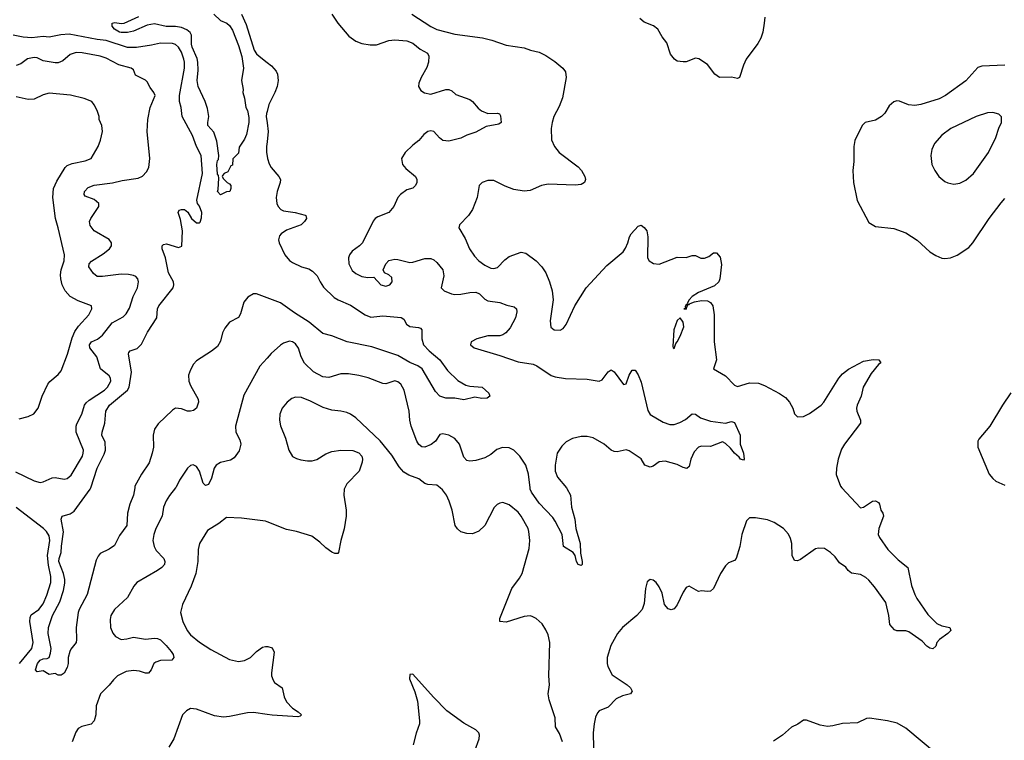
# Model space of a CAD drawing. Header units: inches. Extents: x 1771504 to 1971212, y 471788 to 643615.
# Tile 169 of 256: x 1808354 to 1814906, y 568320 to 573113. Entities that reach past the tile are written whole.
import ezdxf

# ---------------------------------------------------------------- set-up
doc = ezdxf.new("R2010")
doc.units = ezdxf.units.IN
doc.header["$MEASUREMENT"] = 0
for name, color, linetype in [('B8506', 7, 'Continuous'), ('B8507', 7, 'Continuous'), ('B8516', 7, 'Continuous'), ('B8517', 7, 'Continuous')]:
    doc.layers.add(name, color=color, linetype=linetype)

msp = doc.modelspace()

# ---------------------------------------------------------------- linework, layer by layer
at = {"layer": 'B8506', "color": 5}
for points, elevation in [([(1809119.3, 570000), (1809111.4, 569950), (1809087.2, 569890), (1809070.4, 569830.4), (1809066, 569750), (1809017.7, 569682.3), (1808984.9, 569615.1), (1808948.7, 569591.3), (1808890, 569562.9), (1808875.1, 569544.9), (1808862.6, 569517.3), (1808801.7, 569290), (1808749.3, 569190.7), (1808743.6, 569170), (1808730.3, 569070), (1808732.2, 568990), (1808728.4, 568971.6), (1808694.4, 568925.6), (1808687.7, 568910), (1808676.3, 568870), (1808677.1, 568830), (1808670, 568804), (1808650, 568766.6), (1808630, 568752.7), (1808610, 568754), (1808590, 568764), (1808550, 568758), (1808510, 568781.2), (1808470, 568775.3), (1808459, 568790), (1808471.8, 568830), (1808490, 568853.4), (1808510, 568863), (1808536.4, 568863.6), (1808549.3, 568870.7), (1808559.7, 568900.2), (1808562.3, 568930), (1808543.1, 569030), (1808545, 569070), (1808572.7, 569150), (1808619.7, 569240.3), (1808644.1, 569315.9), (1808654.3, 569365.7), (1808655, 569390), (1808645.4, 569430), (1808615, 569510), (1808615.9, 569530), (1808630.6, 569570), (1808632.3, 569612.3), (1808646.2, 569706.2), (1808630, 569792), (1808637.2, 569810), (1808690, 569826.3), (1808715.8, 569844.2), (1808823.7, 569990), (1808826.9, 570000)], 540), ([(1809390.9, 570000), (1809350, 569949.6), (1809328, 569912), (1809311.3, 569870), (1809302.4, 569810), (1809260.3, 569730), (1809245.8, 569690), (1809239.6, 569650), (1809247.7, 569610), (1809262.7, 569582.7), (1809313.1, 569530), (1809320.3, 569510), (1809317.4, 569490), (1809300.3, 569470), (1809270.3, 569450), (1809133.4, 569370), (1809114.2, 569345.8), (1809070.3, 569270), (1808983.7, 569190), (1808960.9, 569150), (1808955.3, 569124.8), (1808958.6, 569070), (1808973.2, 569033.2), (1808992, 569010), (1809030, 568991.2), (1809065.8, 568994.2), (1809110, 569007.3), (1809190, 568992.7), (1809250, 568999.7), (1809270, 568997.2), (1809290, 568987.7), (1809328.9, 568950), (1809362.8, 568910), (1809375.6, 568890), (1809380.4, 568870), (1809366.6, 568853.4), (1809290, 568851.9), (1809259.5, 568840.5), (1809246, 568830), (1809228.8, 568790), (1809210, 568767.6), (1809190, 568767.3), (1809150, 568780.7), (1809110, 568784.6), (1809062.7, 568777.3), (1809005.3, 568750), (1808977.5, 568722.5), (1808950, 568686), (1808892, 568630), (1808863.1, 568550), (1808860.3, 568490), (1808850, 568449.3), (1808830, 568428), (1808767.5, 568412.5), (1808742.3, 568397.7), (1808726.4, 568373.6), (1808702.8, 568310)], 560), ([(1808352.2, 568830), (1808434.4, 568930), (1808444.3, 568970), (1808421.2, 569110), (1808422.6, 569137.4), (1808430, 569154.5), (1808480.7, 569190), (1808510, 569228.2), (1808533.7, 569286.3), (1808559.9, 569370), (1808560.4, 569410), (1808544.5, 569484.5), (1808538.9, 569550), (1808554.1, 569650), (1808550, 569679.6), (1808532.4, 569710), (1808511.7, 569730), (1808330, 569869.2)], 560), ([(1810000, 569773.4), (1809990, 569777.4), (1809830, 569798.7), (1809730, 569801.6), (1809678.4, 569761.6), (1809603.7, 569716.3), (1809550.4, 569630), (1809540.3, 569590), (1809538.9, 569510), (1809525.7, 569430), (1809495.1, 569344.9), (1809437.5, 569222.5), (1809424.9, 569170), (1809439.3, 569110), (1809468.9, 569050), (1809490, 569021.7), (1809550, 568974), (1809624.8, 568924.8), (1809750, 568857), (1809810, 568844.4), (1809850, 568850.3), (1809888.6, 568871.4), (1809928.8, 568911.2), (1809970, 568938.7), (1809990, 568944.9), (1810000, 568944.3)], 580), ([(1810000, 568491.7), (1809910, 568504.6), (1809870, 568502), (1809750, 568478.2), (1809710, 568474.8), (1809650, 568482.2), (1809530, 568528.3), (1809490, 568531.1), (1809463, 568517), (1809437.6, 568490), (1809379.5, 568330), (1809345.5, 568274.5)], 580)]:
    msp.add_lwpolyline(points, dxfattribs=dict(at, elevation=elevation))
at = {"layer": 'B8507', "color": 5}
for points, elevation in [([(1809644.9, 573150), (1809690, 573107.7), (1809732.4, 573090), (1809750, 573074), (1809770, 573042.8), (1809810, 572940.7), (1809831.5, 572868.5), (1809844, 572790), (1809830.7, 572710), (1809841, 572650), (1809838.8, 572630), (1809850, 572592), (1809859.1, 572530), (1809870.4, 572509.6), (1809877.5, 572462.5), (1809878, 572430), (1809862.8, 572350), (1809850, 572318), (1809815.3, 572264.7), (1809810, 572226), (1809772.7, 572187.3), (1809770, 572146), (1809758, 572142), (1809738, 572102), (1809714, 572090), (1809703.6, 572076.4), (1809702, 572070), (1809710, 572054), (1809734, 572030), (1809750, 572022), (1809758, 572010), (1809758, 571990), (1809751.3, 571970), (1809730, 571968), (1809690, 571948), (1809669.6, 571970), (1809675.3, 571984.7), (1809679, 572059), (1809676.4, 572076.4), (1809670, 572086), (1809666.6, 572150), (1809670, 572176), (1809677, 572183), (1809679.7, 572210), (1809665.9, 572305.9), (1809644.7, 572364.7), (1809606.4, 572410), (1809605.1, 572430), (1809611.8, 572470), (1809603.7, 572523.7), (1809587.8, 572570), (1809541.4, 572670), (1809535.1, 572710), (1809541.7, 572778.3), (1809540.2, 572830), (1809535, 572855), (1809500.4, 572930), (1809496.4, 572950), (1809496.3, 573010), (1809487.7, 573027.7), (1809466.9, 573046.9), (1809430, 573060.4), (1809390, 573067.1), (1809327.8, 573067.8), (1809250, 573086.6), (1809202.7, 573077.3), (1809110, 573036.9), (1809070, 573028.7), (1809030, 573027.3), (1809017.2, 573030), (1808984.5, 573050), (1808969.3, 573070), (1808968, 573090), (1808986, 573094), (1809027.9, 573087.9), (1809050, 573090.2), (1809146.2, 573133.8)], 520), ([(1809830.8, 573150), (1809861, 573081), (1809915, 572910), (1809930, 572885.7), (1809947, 572870), (1810000, 572829.4)], 540), ([(1808826.9, 570000), (1808869, 570130), (1808916, 570224), (1808924.3, 570250), (1808923.1, 570303.1), (1808900.3, 570350), (1808901.6, 570370), (1808921.3, 570430), (1808927.1, 570510), (1808951.6, 570550), (1809070, 570648.5), (1809081.5, 570670), (1809096.9, 570770), (1809077.4, 570890), (1809080.6, 570899.4), (1809088.7, 570911.3), (1809134.5, 570925.5), (1809165.2, 570954.8), (1809204.9, 571035.1), (1809265.7, 571130), (1809271.5, 571190), (1809279.3, 571210), (1809375.3, 571330), (1809379.9, 571350), (1809376.5, 571370), (1809343.7, 571430), (1809323.2, 571530), (1809301.5, 571590), (1809301.6, 571610), (1809310, 571618.4), (1809330, 571622), (1809410, 571598), (1809432, 571608), (1809438, 571710), (1809423.7, 571783.7), (1809408, 571830), (1809414.5, 571845.5), (1809431.5, 571851.5), (1809450.3, 571850.2), (1809462.6, 571842.6), (1809473.3, 571833.3), (1809497, 571790), (1809530, 571763.1), (1809550, 571762.4), (1809553.9, 571766.1), (1809563.6, 571796.4), (1809565.1, 571830), (1809550, 571872.3), (1809537.6, 571890), (1809532.7, 571912.7), (1809570.5, 572089.5), (1809560.3, 572210), (1809530.8, 572270.8), (1809504.1, 572344.1), (1809433.9, 572470), (1809427.2, 572530), (1809416.3, 572570), (1809417.1, 572610), (1809449.4, 572790), (1809450.9, 572830), (1809446.6, 572850), (1809430, 572896.8), (1809410, 572930.8), (1809390, 572947.9), (1809370, 572954.8), (1809290, 572956.3), (1809230, 572943), (1809130.5, 572929.5), (1809070.6, 572929.4), (1808930, 572975.9), (1808870, 572982.3), (1808683.3, 573016.7), (1808626.6, 573013.4), (1808550, 572997.8), (1808510, 573001.7), (1808433.8, 572993.8), (1808377.2, 572997.2), (1808310, 573010.6)], 540), ([(1808325.6, 570105.6), (1808450, 570045.8), (1808490, 570036), (1808510, 570039.7), (1808570, 570065), (1808590, 570067.5), (1808650, 570056.5), (1808670, 570061.1), (1808695.6, 570084.4), (1808770.6, 570210), (1808777, 570230), (1808777.3, 570250), (1808729.9, 570370), (1808728.6, 570410), (1808734.2, 570425.8), (1808766.8, 570490), (1808785.6, 570550), (1808796, 570564), (1808816.9, 570583.1), (1808917.8, 570650), (1808938.2, 570670), (1808959.1, 570710), (1808958.9, 570730), (1808950, 570744.5), (1808890.8, 570790.8), (1808867.6, 570870), (1808820.8, 570930), (1808817.8, 570950), (1808831.2, 570970), (1808870.8, 570989.2), (1808905.4, 571014.6), (1808970, 571096.9), (1809042.3, 571137.7), (1809063.2, 571156.8), (1809084.4, 571195.6), (1809108.2, 571271.8), (1809137.8, 571330), (1809144.7, 571370), (1809139.7, 571390), (1809125.7, 571405.7), (1809110, 571412.9), (1809077.5, 571417.5), (1809030, 571419.8), (1808904.2, 571404.2), (1808870, 571406), (1808845.2, 571425.2), (1808814.5, 571470), (1808816.2, 571490), (1808832.3, 571507.7), (1808910, 571556.9), (1808951.3, 571590), (1808965.1, 571610), (1808965.1, 571630), (1808950, 571650.9), (1808849.9, 571709.9), (1808823.4, 571743.4), (1808819.2, 571770), (1808826, 571790), (1808880.7, 571870), (1808879.5, 571890), (1808850, 571918.4), (1808790, 571939.5), (1808783.5, 571950), (1808785.3, 571970), (1808810, 571997.4), (1808850, 572013.4), (1808971.8, 572028.2), (1809035.4, 572044.6), (1809141, 572059), (1809170, 572073.5), (1809198.1, 572101.9), (1809212.1, 572130), (1809220.2, 572190), (1809201.7, 572370), (1809207, 572450), (1809220.9, 572530), (1809254.8, 572610), (1809247.2, 572630), (1809221.8, 572661.8), (1809201, 572701), (1809190, 572712.2), (1809124.7, 572744.7), (1809110, 572779.5), (1809096, 572790), (1809013.8, 572813.8), (1808930, 572856.5), (1808890, 572871.5), (1808770, 572892.9), (1808730, 572894.6), (1808690, 572881.5), (1808641, 572839), (1808610, 572826.1), (1808590, 572825.4), (1808510, 572838.7), (1808470, 572859.8), (1808450, 572862.6), (1808406.1, 572853.9), (1808360.9, 572819.1), (1808330, 572808.8)], 560), ([(1808350, 570458.8), (1808410, 570473), (1808447.7, 570492.3), (1808476.2, 570530), (1808503.6, 570610), (1808540.9, 570690), (1808553.4, 570706.6), (1808610, 570753.4), (1808630, 570778.8), (1808671.9, 570888.1), (1808703.3, 570996.7), (1808720.6, 571039.4), (1808745.5, 571074.5), (1808813, 571150), (1808833.6, 571190), (1808830.9, 571210.9), (1808742.5, 571242.5), (1808690, 571271.8), (1808656.2, 571310), (1808637.3, 571350), (1808626.4, 571390), (1808624.7, 571415.3), (1808630.5, 571449.5), (1808649.7, 571510), (1808652.6, 571550), (1808609.7, 571730), (1808590.9, 571790.9), (1808573.8, 571930), (1808577.6, 571990), (1808600.4, 572039.6), (1808656.9, 572130), (1808670, 572143.1), (1808703.2, 572156.8), (1808790, 572174.1), (1808830, 572190.3), (1808875.1, 572270), (1808892, 572312), (1808905.6, 572370), (1808900.9, 572410), (1808882, 572450), (1808882, 572470), (1808869, 572510), (1808850, 572548), (1808834, 572570), (1808782, 572590), (1808690.8, 572610.8), (1808550, 572624.5), (1808510, 572614.2), (1808450, 572584.8), (1808410, 572583.5), (1808330, 572600.3)], 580), ([(1810000, 572503.6), (1809996.3, 572490), (1809994.6, 572470), (1810000, 572427.6)], 540), ([(1810000, 572300.3), (1809996.8, 572270), (1809996.6, 572230), (1810000, 572206.4)], 540), ([(1810000, 571263.4), (1809930, 571289.6), (1809910, 571289.5), (1809871.8, 571268.2), (1809846.3, 571233.7), (1809823.6, 571156.4), (1809810, 571132.3), (1809750, 571101.3), (1809717.8, 571062.2), (1809704.2, 571030), (1809690, 570974), (1809670, 570939.3), (1809630, 570907.6), (1809530, 570844.8), (1809510, 570821.7), (1809490, 570785.1), (1809477.5, 570750), (1809479.1, 570710), (1809490, 570681.1), (1809541.7, 570590), (1809543.7, 570570), (1809530.3, 570529.7), (1809510, 570514.5), (1809490, 570509.4), (1809469.5, 570509.5), (1809430, 570526), (1809390, 570529.2), (1809370, 570517.2), (1809274.2, 570425.8), (1809250, 570389), (1809241.7, 570350), (1809244.7, 570270), (1809236.2, 570230), (1809215.1, 570164.9), (1809163.7, 570090), (1809120.9, 570010), (1809119.3, 570000)], 540), ([(1810000, 570862.5), (1809951.1, 570808.9), (1809844.2, 570615.8), (1809788.9, 570410), (1809791.4, 570370), (1809818.8, 570318.8), (1809826.3, 570290), (1809815.1, 570244.8), (1809779.9, 570200.1), (1809756, 570184), (1809690, 570167.7), (1809662, 570150), (1809648.2, 570130), (1809630, 570064), (1809610, 570020.9), (1809590, 570015.1), (1809575.1, 570030), (1809549.8, 570109.8), (1809530, 570140.5), (1809507.7, 570152.3), (1809490, 570148), (1809470, 570129.6), (1809417.3, 570050), (1809395, 570005), (1809390.9, 570000)], 560)]:
    msp.add_lwpolyline(points, dxfattribs=dict(at, elevation=elevation))
at = {"layer": 'B8516', "color": 5}
for points, elevation in [([(1810517.7, 570000), (1810513, 569990), (1810510.5, 569950), (1810527, 569850), (1810526.3, 569810), (1810513.1, 569726.9), (1810491.5, 569650), (1810475.5, 569570), (1810470, 569563.7), (1810450, 569562), (1810430, 569572), (1810390, 569599.6), (1810350, 569638.4), (1810297.7, 569677.7), (1810195.3, 569710), (1810130, 569721.3), (1810000, 569773.4)], 580), ([(1811965.1, 568310), (1811945.9, 568365.9), (1811920.4, 568410), (1811917, 568470), (1811878.2, 568590), (1811870.9, 568630), (1811879.1, 568690), (1811874.6, 568750), (1811880.8, 568970), (1811870, 569021.2), (1811855.9, 569055.9), (1811830, 569095.1), (1811791.2, 569131.2), (1811763.9, 569143.9), (1811750, 569147.3), (1811710, 569143.6), (1811590, 569106.3), (1811549.2, 569110), (1811549.6, 569130), (1811628.6, 569330), (1811680.9, 569399.1), (1811698.3, 569430), (1811743.8, 569596.2), (1811749.6, 569650), (1811743, 569710), (1811737.4, 569730), (1811691.1, 569810), (1811670, 569836.9), (1811610, 569886), (1811570, 569901.6), (1811550, 569896.9), (1811531.7, 569888.3), (1811510.3, 569869.7), (1811448.4, 569750), (1811410, 569711.5), (1811366.3, 569693.7), (1811330, 569694.8), (1811290, 569707.1), (1811266.5, 569726.5), (1811251.1, 569750), (1811232.1, 569850), (1811212.6, 569910), (1811193.3, 569950), (1811167.2, 569987.2), (1811151.1, 570000)], 580), ([(1811992.3, 570000), (1811995.9, 569995.9), (1812020.2, 569950), (1812026.5, 569870), (1812047.9, 569790), (1812055.6, 569730), (1812083, 569630), (1812086, 569566), (1812097.3, 569510), (1812096, 569490), (1812090, 569482), (1812069.5, 569490), (1812059.3, 569510), (1812049.5, 569550), (1812037.2, 569570), (1811973.2, 569610), (1811963.5, 569690), (1811918, 569778), (1811902, 569802), (1811810, 569897.7), (1811760.3, 569970), (1811751.6, 569991.6), (1811750.6, 570000)], 560), ([(1813824.9, 570000), (1813950, 569866.8), (1813970, 569870.6), (1814030, 569910.5), (1814050, 569913.4), (1814070, 569901), (1814076.3, 569890), (1814084, 569850), (1814097.3, 569830), (1814102, 569810), (1814070.4, 569730), (1814067.3, 569690), (1814076.3, 569670), (1814130.3, 569590.3), (1814199.5, 569519.5), (1814263.8, 569470), (1814288, 569350), (1814310.3, 569290.3), (1814323.8, 569263.8), (1814397.3, 569157.3), (1814457.7, 569097.7), (1814490, 569081.6), (1814544.7, 569070), (1814550.8, 569050), (1814531, 569030), (1814476, 568990), (1814458, 568970), (1814450, 568946), (1814430, 568928.7), (1814410, 568934), (1814390, 568946), (1814358.8, 568978.8), (1814270, 569042), (1814250, 569047.3), (1814190, 569049.3), (1814175.5, 569055.5), (1814143.7, 569090), (1814138.4, 569150), (1814117.5, 569237.5), (1814041.8, 569341.8), (1814005.6, 569385.6), (1813984.2, 569404.2), (1813950, 569422.4), (1813890, 569431.6), (1813867.6, 569450), (1813851.1, 569471.1), (1813810, 569500.5), (1813780.8, 569540.8), (1813750, 569569.8), (1813710, 569595.1), (1813670, 569598.7), (1813650, 569593.3), (1813550, 569522.4), (1813530, 569513.6), (1813510, 569516), (1813495.4, 569550), (1813493.1, 569630), (1813483.3, 569663.3), (1813470, 569691.6), (1813436.9, 569730), (1813375.1, 569770), (1813330, 569785.7), (1813250, 569800.7), (1813210, 569799.3), (1813190, 569779), (1813158.4, 569690), (1813146, 569610), (1813122.8, 569530), (1813110, 569517.2), (1813070, 569501.2), (1813050, 569481.2), (1813017, 569430), (1812970, 569329.2), (1812950, 569313.2), (1812930, 569309.2), (1812890, 569315.3), (1812870, 569309), (1812810, 569345.2), (1812790, 569337.2), (1812770, 569305.2), (1812730, 569220.9), (1812710, 569194.5), (1812690, 569187.6), (1812670, 569194), (1812643.7, 569223.7), (1812630, 569299.3), (1812610, 569340.7), (1812590, 569369.5), (1812570, 569384.5), (1812550, 569389.2), (1812530, 569374), (1812518, 569330), (1812510.4, 569230), (1812497, 569190), (1812461.3, 569150), (1812364.9, 569070), (1812331.4, 569030), (1812286.7, 568950), (1812263.1, 568870), (1812262.3, 568830), (1812267.4, 568810), (1812296.5, 568756.5), (1812397.1, 568690), (1812418, 568670), (1812430, 568648), (1812418, 568630), (1812365.1, 568614.9), (1812323.1, 568596.9), (1812270, 568541.2), (1812210, 568515.3), (1812198, 568502), (1812185.2, 568474.8), (1812177.3, 568430), (1812171, 568370), (1812171.3, 568270)], 580), ([(1810000, 568944.3), (1810004.1, 568944.1), (1810034.4, 568934.4), (1810046.2, 568906.2), (1810030.3, 568770), (1810030.4, 568750), (1810039.5, 568719.5), (1810050, 568704), (1810100.7, 568670), (1810113.4, 568610), (1810130, 568577.1), (1810170, 568533), (1810206.8, 568510), (1810230, 568488.7), (1810219.9, 568480.1), (1810204, 568476), (1810033, 568487), (1810000, 568491.7)], 580), ([(1811383.1, 568250), (1811411.2, 568330), (1811414.3, 568354.3), (1811409.4, 568370), (1811389.7, 568389.7), (1811310, 568434), (1811196.2, 568516.2), (1811106.7, 568606.7), (1810970, 568759), (1810950, 568758), (1810947.7, 568730), (1810983.4, 568643.4), (1811000.4, 568580.4), (1811015.3, 568450), (1811013.7, 568430), (1810992.4, 568367.6), (1810972.9, 568290)], 620), ([(1814454.7, 568230), (1814250, 568401.2), (1814193.6, 568433.6), (1814129, 568450), (1814010, 568467.6), (1813990, 568464.8), (1813930, 568436.4), (1813830, 568432.9), (1813764.2, 568415.8), (1813730, 568412.2), (1813680.7, 568420.7), (1813590, 568454.7), (1813570, 568454), (1813532.3, 568427.7), (1813490, 568408.3), (1813430, 568355.4), (1813370, 568315.1)], 620)]:
    msp.add_lwpolyline(points, dxfattribs=dict(at, elevation=elevation))
at = {"layer": 'B8517', "color": 5}
for points, elevation in [([(1810430, 573151), (1810470, 573090.6), (1810543.6, 573003.6), (1810590.2, 572970.2), (1810630, 572955.5), (1810686.3, 572946.3), (1810727.3, 572947.3), (1810810, 572974), (1810850, 572979.2), (1810930, 572971.8), (1810970, 572957.2), (1811018.3, 572918.3), (1811066.7, 572890), (1811076.5, 572870), (1811074, 572830), (1811064, 572796), (1811024.4, 572730), (1811010.4, 572690.4), (1811008.7, 572668.7), (1811022.8, 572642.7), (1811047.2, 572627.2), (1811090, 572619.1), (1811190, 572648.9), (1811210.2, 572650.2), (1811230, 572640.5), (1811256.7, 572616.7), (1811350, 572582.7), (1811367, 572570), (1811404.5, 572524.5), (1811427.1, 572507.1), (1811470, 572490.3), (1811532.7, 572492.7), (1811547.1, 572487.1), (1811553.7, 572473.7), (1811558, 572430), (1811542, 572418), (1811457.1, 572402.9), (1811390, 572366), (1811330, 572345.7), (1811290, 572325.7), (1811210, 572305.1), (1811169.7, 572309.7), (1811146.6, 572326.6), (1811110, 572369.2), (1811090, 572374.5), (1811070, 572369.3), (1811044, 572350), (1811010.7, 572310), (1810970, 572279.5), (1810918, 572230), (1810895.5, 572190), (1810901.6, 572150), (1810923, 572123), (1810988, 572070), (1810996.3, 572050), (1810996.3, 572030), (1810988.5, 572011.5), (1810970, 571992.3), (1810930, 571981.6), (1810888.2, 571950), (1810870.2, 571929.8), (1810844.2, 571870), (1810810.4, 571830), (1810737.8, 571802.2), (1810719.5, 571790), (1810706.3, 571773.7), (1810634.8, 571630), (1810616, 571610), (1810566.9, 571573.1), (1810547.7, 571550), (1810541.6, 571530), (1810543.1, 571490), (1810565.9, 571445.9), (1810590, 571425.5), (1810630, 571406), (1810670, 571399.1), (1810710, 571401), (1810757.3, 571350), (1810790, 571340.3), (1810816.2, 571350), (1810832.3, 571370), (1810830, 571398), (1810810, 571417), (1810782, 571430), (1810773.2, 571450), (1810789.3, 571490), (1810810, 571510.7), (1810850, 571520.7), (1810870, 571519.1), (1810950, 571497.6), (1810970, 571499.5), (1811050, 571525.2), (1811090, 571524), (1811110, 571515.2), (1811130, 571498.4), (1811170.5, 571450), (1811175.5, 571410), (1811158, 571330), (1811179.1, 571310), (1811226.8, 571290), (1811250, 571286.2), (1811290, 571288.4), (1811350, 571299.3), (1811390, 571300.2), (1811414, 571290), (1811450, 571254.9), (1811470, 571243), (1811550, 571233), (1811594.6, 571214.6), (1811643.4, 571203.4), (1811659.1, 571190), (1811661.6, 571170), (1811652.9, 571130), (1811616.9, 571063.1), (1811588.4, 571030), (1811570, 571016.9), (1811550, 571009.8), (1811470, 571009.8), (1811394.8, 570990), (1811358.8, 570970), (1811354.8, 570950), (1811378.8, 570930), (1811550, 570880.6), (1811670, 570837.6), (1811770, 570822.6), (1811795.8, 570810), (1811890, 570747.1), (1811918, 570738), (1811986.9, 570726.9), (1812130, 570721.5), (1812210, 570708.9), (1812230, 570717), (1812270, 570770.7), (1812290, 570785.5), (1812310, 570770.5), (1812372.9, 570687.1), (1812390, 570691.3), (1812409.6, 570750), (1812430, 570782.8), (1812450, 570782.8), (1812470, 570750.8), (1812490, 570702), (1812533.1, 570513.1), (1812550, 570488.1), (1812635.3, 570435.3), (1812681, 570421), (1812710, 570421.8), (1812746.5, 570433.5), (1812785.4, 570454.6), (1812830, 570490.7), (1812850, 570490.5), (1812885.1, 570465.1), (1812950, 570442.7), (1813049.7, 570430.3), (1813090, 570440.5), (1813110, 570434), (1813148, 570350), (1813148.5, 570290), (1813170.6, 570229.4), (1813174, 570190), (1813170, 570184), (1813150, 570189.6), (1813142.7, 570202.7), (1813110, 570229.6), (1813083.3, 570263.3), (1813050, 570294.5), (1813030, 570304.7), (1812950, 570275.4), (1812890, 570275.8), (1812870, 570269.5), (1812841.4, 570238.6), (1812820.4, 570190), (1812810, 570142), (1812792.4, 570127.6), (1812770, 570134), (1812730, 570155.1), (1812650, 570176), (1812610, 570172.7), (1812570, 570142.7), (1812550, 570136), (1812514, 570150), (1812490, 570192.7), (1812410, 570245.2), (1812390, 570253.2), (1812330, 570238), (1812310, 570240.9), (1812290, 570249.5), (1812242.7, 570290), (1812170, 570331), (1812130, 570340.9), (1812090, 570340.4), (1812031.5, 570328.5), (1811990, 570305.6), (1811962.4, 570277.6), (1811930.2, 570229.8), (1811916.5, 570150), (1811917.7, 570110), (1811932, 570070), (1811992.3, 570000)], 560), ([(1810963, 573150), (1811090, 573067.2), (1811130, 573047.7), (1811250, 573016.4), (1811432.8, 572992.8), (1811496.8, 572976.8), (1811590, 572944.7), (1811710, 572927.3), (1811752, 572910), (1811810, 572898), (1811855.1, 572875.1), (1811914.9, 572834.9), (1811967.7, 572790), (1811986.4, 572766.4), (1811990.4, 572730), (1811966.5, 572593.5), (1811943.8, 572536.2), (1811908, 572470), (1811896.3, 572430), (1811890.6, 572390), (1811893.2, 572313.2), (1811913.4, 572270), (1811944.9, 572230), (1812070, 572134.4), (1812093, 572110), (1812114.9, 572070), (1812118, 572050), (1812113, 572030), (1812090, 572017), (1812050, 572013), (1811870, 572018.5), (1811826.8, 572010), (1811750, 571978), (1811710, 571973.1), (1811643.1, 571983.1), (1811585.4, 572005.4), (1811510, 572042.7), (1811470, 572044), (1811432, 572030), (1811412, 572010), (1811399.1, 571930), (1811366.7, 571850), (1811340.4, 571810), (1811280.5, 571750), (1811277.1, 571730), (1811318.1, 571658.1), (1811348, 571590), (1811381.2, 571541.2), (1811410.2, 571510.2), (1811450, 571480.3), (1811490, 571460.2), (1811510, 571457.7), (1811533.8, 571466.2), (1811582.9, 571517.1), (1811610, 571538), (1811690, 571566.4), (1811721, 571561), (1811790, 571508.9), (1811828.9, 571470), (1811854, 571430), (1811879.6, 571370), (1811896.5, 571310), (1811904.6, 571250), (1811883.7, 571110), (1811888.2, 571068.2), (1811910, 571050.8), (1811950, 571047.3), (1811970, 571058.8), (1811990, 571086), (1812047.6, 571210), (1812122.9, 571330), (1812261.6, 571478.4), (1812369.7, 571570), (1812386.2, 571593.8), (1812401.6, 571630), (1812411.8, 571670), (1812422.9, 571690), (1812470, 571741), (1812490, 571746), (1812510.5, 571730.5), (1812527.9, 571707.9), (1812534.9, 571670), (1812531, 571530), (1812542, 571510), (1812570.7, 571490.7), (1812610, 571488), (1812730, 571533.4), (1812789.1, 571530.9), (1812830, 571546), (1812850, 571544.7), (1812887.7, 571527.7), (1812910, 571527.7), (1812940.9, 571539.1), (1812970, 571562), (1812990, 571562), (1813014.8, 571534.8), (1813024.5, 571484.5), (1813012.7, 571390), (1813005.5, 571370), (1812977.3, 571342.7), (1812870, 571299.1), (1812830, 571272.8), (1812808.5, 571250), (1812798.8, 571230), (1812799.8, 571220.2), (1812790, 571219), (1812782.8, 571202.8), (1812784.7, 571195.3), (1812774, 571190), (1812790, 571187.3), (1812800.2, 571219.8), (1812810, 571218.8), (1812815.1, 571224.9), (1812843.5, 571236.5), (1812890, 571245.6), (1812930, 571242.7), (1812951.5, 571231.5), (1812965.7, 571210), (1812975.5, 571150), (1812974.8, 570970), (1812991.3, 570850), (1812972, 570790), (1813050, 570743.6), (1813110, 570682.8), (1813130, 570674), (1813210, 570697.3), (1813270, 570696.5), (1813310, 570680.9), (1813410, 570626.7), (1813450, 570599.6), (1813477.4, 570570), (1813498.7, 570530), (1813510, 570491.3), (1813530, 570471), (1813570, 570474), (1813610, 570493), (1813687.3, 570550), (1813704.2, 570570), (1813805.1, 570730), (1813830, 570756.9), (1813870, 570788.8), (1813970, 570842), (1814033.2, 570853.2), (1814072, 570850), (1814084.7, 570830), (1814070, 570819), (1814020.7, 570759.3), (1813967.2, 570670), (1813953.1, 570610), (1813926.4, 570550), (1813922.4, 570530), (1813924.9, 570510), (1813950.2, 570450), (1813948.8, 570430), (1813842.3, 570290), (1813823.4, 570256.6), (1813799.6, 570190), (1813788.5, 570130), (1813787.3, 570087.3), (1813815.5, 570010), (1813824.9, 570000)], 580), ([(1813312.2, 573130), (1813308.5, 573090), (1813298.7, 573030), (1813285.3, 572990), (1813265.7, 572954.3), (1813188.4, 572850), (1813170.4, 572810), (1813144.7, 572730), (1813130, 572722.7), (1813090, 572732), (1813010, 572729.6), (1812979.3, 572750), (1812930, 572815.3), (1812872.5, 572852.5), (1812850, 572857.2), (1812790, 572833.2), (1812770, 572832.7), (1812730, 572837.2), (1812711.7, 572851.7), (1812684.2, 572884.2), (1812659.7, 572959.7), (1812630, 572999), (1812600.9, 573050), (1812572.4, 573072.4), (1812510, 573096.9), (1812481.4, 573121.4)], 580), ([(1810000, 572829.4), (1810030, 572806.4), (1810060.4, 572770), (1810069.6, 572750), (1810072.9, 572710), (1810067.1, 572670), (1810052.7, 572630), (1810012.6, 572550), (1810000, 572503.6)], 540), ([(1814909.6, 572810.4), (1814755.8, 572804.2), (1814730, 572795.3), (1814650, 572705.8), (1814515.3, 572610), (1814473.1, 572586.9), (1814350, 572549.3), (1814310, 572541.6), (1814268.2, 572548.2), (1814208.6, 572571.4), (1814190, 572574.3), (1814170, 572566.3), (1814140, 572540), (1814110, 572492), (1814090, 572469.7), (1814050, 572444.7), (1813981, 572430), (1813960.7, 572410), (1813910.6, 572310), (1813904, 572270), (1813904.9, 572170), (1813898, 572110), (1813903, 572030), (1813927.3, 571910), (1814005.2, 571765.2), (1814050, 571737.3), (1814170, 571724.2), (1814250, 571696.5), (1814326.3, 571646.3), (1814410, 571570.4), (1814450, 571546), (1814490, 571528.2), (1814510, 571525.5), (1814548, 571530), (1814593.1, 571546.9), (1814670, 571598), (1814697.6, 571630), (1814804.8, 571790), (1814884.8, 571895.2), (1814910, 571924.2)], 620), ([(1810000, 572427.6), (1810007.3, 572370), (1810000, 572300.3)], 540), ([(1810000, 572206.4), (1810002.4, 572190), (1810014.1, 572154), (1810027.9, 572130), (1810079.2, 572070), (1810089.2, 572050), (1810087.2, 572030), (1810066.7, 571970), (1810061.1, 571930), (1810064.7, 571890), (1810073.1, 571870), (1810091, 571851), (1810110, 571841.8), (1810186, 571830), (1810252.7, 571812.7), (1810258.8, 571810), (1810261.6, 571790), (1810248.4, 571770), (1810226.4, 571750), (1810130, 571712.4), (1810093.4, 571690), (1810083.4, 571676.6), (1810076.5, 571650), (1810079.8, 571630), (1810119.2, 571550), (1810150, 571512.2), (1810170, 571499), (1810230, 571469.6), (1810277.3, 571457.3), (1810301.7, 571441.7), (1810333.7, 571410), (1810352.2, 571370), (1810375, 571335), (1810446.6, 571266.6), (1810473.4, 571250), (1810555.4, 571215.4), (1810652.4, 571150), (1810690, 571134.7), (1810770, 571143), (1810892.7, 571132.7), (1810910, 571120.7), (1810927.5, 571087.5), (1810950, 571072), (1811006.6, 571066.6), (1811020.5, 571060.5), (1811030.4, 571050), (1811029.1, 570990), (1811041.2, 570950), (1811077.6, 570910), (1811150.2, 570850), (1811200.5, 570780.5), (1811270, 570713.7), (1811322.3, 570682.3), (1811350, 570675.8), (1811431, 570670), (1811476, 570630), (1811482, 570610), (1811463.6, 570596.4), (1811430, 570594), (1811381.5, 570601.5), (1811310, 570585.8), (1811250, 570596), (1811190, 570596.1), (1811150, 570608.6), (1811120.9, 570640.9), (1811032.1, 570792.1), (1811003, 570810), (1810950, 570832.4), (1810870, 570880.6), (1810696.6, 570936.6), (1810532.7, 570970), (1810430, 571010.8), (1810370, 571025.1), (1810280.6, 571100.6), (1810182.6, 571162.6), (1810090, 571229.8), (1810000, 571263.4)], 540), ([(1811750.6, 570000), (1811740.2, 570090), (1811722.2, 570150), (1811682, 570210), (1811642, 570250), (1811610, 570265.1), (1811567.5, 570267.5), (1811530, 570254), (1811490, 570221.5), (1811450, 570199.8), (1811390, 570181.7), (1811350, 570176.9), (1811330, 570180.7), (1811310, 570202.7), (1811279.7, 570290), (1811250, 570327), (1811210, 570349.6), (1811170, 570358.7), (1811150, 570354.5), (1811120.3, 570310), (1811092.5, 570287.5), (1811050, 570269.8), (1811030, 570272.8), (1811010, 570288.5), (1810995.9, 570310), (1810958.8, 570410), (1810949.8, 570450), (1810945, 570510), (1810912.9, 570650), (1810889.7, 570690), (1810870, 570703.9), (1810850, 570710.8), (1810790, 570691.1), (1810770, 570692.6), (1810672.2, 570732.2), (1810610, 570747.8), (1810542, 570758), (1810490, 570756.9), (1810410, 570733.5), (1810370, 570738.2), (1810310, 570770.9), (1810248.7, 570828.7), (1810227, 570870), (1810209, 570929), (1810190, 570958), (1810170, 570971.1), (1810150, 570974.3), (1810110, 570962.6), (1810090, 570948.3), (1810027.4, 570892.6), (1810000, 570862.5)], 560), ([(1811151.1, 570000), (1811130, 570016.9), (1811070, 570022), (1811050, 570027.8), (1811010, 570059.6), (1810943.3, 570083.3), (1810910, 570103.6), (1810878.3, 570138.3), (1810830, 570216.2), (1810752.3, 570312.3), (1810590, 570465.1), (1810556, 570490), (1810530, 570499.6), (1810490, 570509.6), (1810430, 570516.4), (1810372.8, 570532.8), (1810290, 570576.3), (1810230, 570599.6), (1810190, 570602.9), (1810165.5, 570594.5), (1810134, 570570), (1810100.5, 570530), (1810085.5, 570490), (1810083, 570450), (1810090, 570412), (1810123, 570330), (1810144.4, 570250), (1810170, 570208.5), (1810194.7, 570194.7), (1810225.5, 570185.5), (1810270, 570178.2), (1810301, 570179), (1810331.5, 570188.5), (1810390, 570224.6), (1810430, 570241.1), (1810490, 570250.4), (1810570, 570248.4), (1810611.7, 570231.7), (1810630.5, 570210), (1810635.5, 570190), (1810633.4, 570170), (1810613, 570110), (1810530, 570026), (1810517.7, 570000)], 580), ([(1814948.9, 570631.1), (1814893.4, 570550), (1814810, 570409), (1814736.8, 570323.2), (1814730.8, 570310), (1814730.7, 570270), (1814806.4, 570090), (1814830, 570060.5), (1814850, 570043.8), (1814910, 570018)], 620)]:
    msp.add_lwpolyline(points, dxfattribs=dict(at, elevation=elevation))
for points, elevation in [([(1814830, 572495.3), (1814794, 572494), (1814718, 572470), (1814551, 572390), (1814490, 572345.2), (1814440.7, 572290), (1814424, 572250), (1814417.3, 572210), (1814424.9, 572150), (1814444, 572110), (1814470.8, 572070), (1814510, 572037.3), (1814530, 572027.7), (1814570, 572020.5), (1814610, 572025.5), (1814650, 572045.5), (1814700.9, 572090), (1814801.2, 572230), (1814849, 572330), (1814868.9, 572391.1), (1814888, 572430), (1814887.3, 572467.3), (1814870, 572486)], 640), ([(1812750, 571129.3), (1812730, 571112.3), (1812707.7, 571050), (1812700.7, 570940.7), (1812702, 570930), (1812710, 570926), (1812719.5, 570960.5), (1812730, 570970.7), (1812750, 571007.7), (1812772.8, 571070), (1812770, 571101.2)], 580)]:
    msp.add_lwpolyline(points, close=True, dxfattribs=dict(at, elevation=elevation))

doc.saveas('drawing.dxf')
